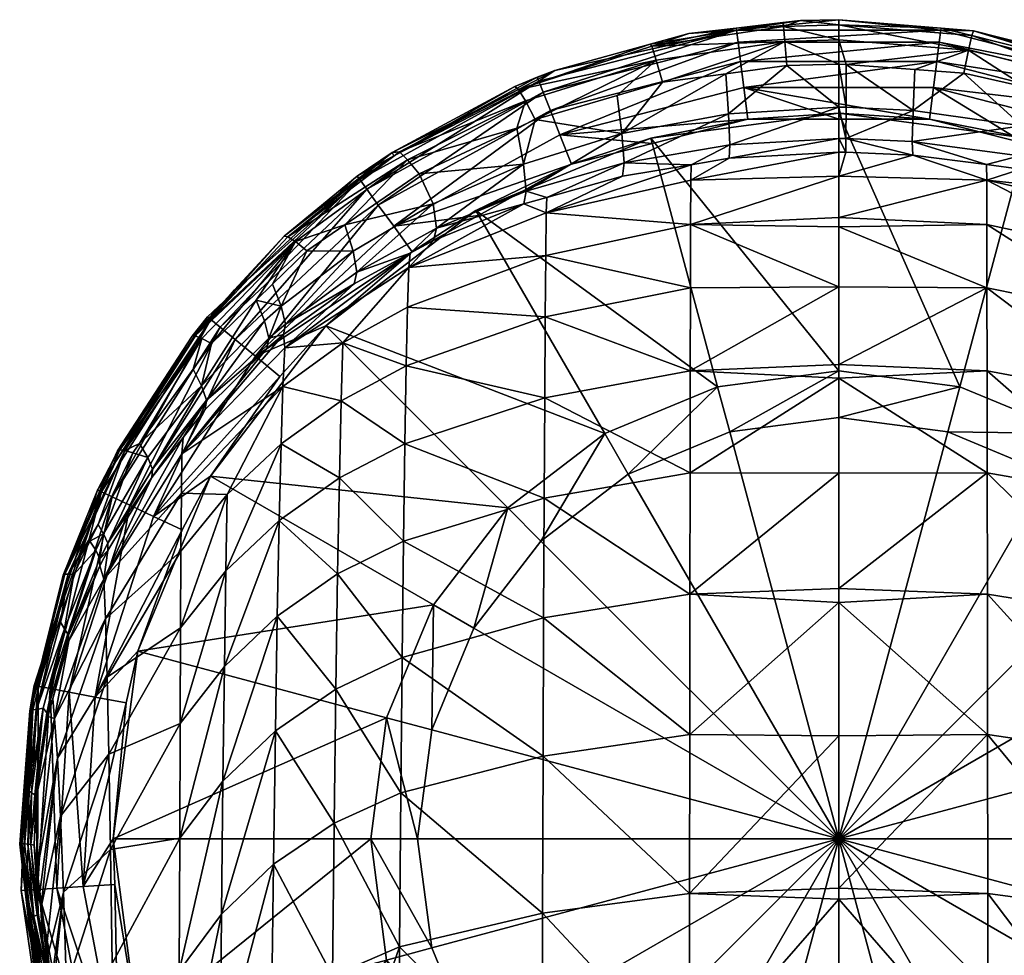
# Model space of a CAD drawing. Extents: x -0.038 to 0.038, y -0.126 to 0.018.
# Tile 24 of 25: x -0.017 to 0.004, y -0.002 to 0.018. Entities that reach past the tile are written whole.
import ezdxf

# ---------------------------------------------------------------- set-up
doc = ezdxf.new("R2010")
doc.units = 0
doc.layers.add('mesh', color=7, linetype='CONTINUOUS')

msp = doc.modelspace()

# ---------------------------------------------------------------- meshes
at = {"layer": 'mesh'}
mesh = msp.add_polyface(dxfattribs=at)
corners = [(0.000161, 0.016866, 0.016345), (0.000157, 0.015954, 0.017693), (0, 0.016878, 0.016346), (0.00159, 0.015889, 0.01769), (0.000155, 0.015286, 0.019328), (0.001582, 0.014935, 0.021054), (0.000156, 0.014994, 0.02107), (-0.001108, 0.016845, 0.016345), (-0.002353, 0.015812, 0.017685), (-0.00241, 0.01667, 0.016342), (-0.003155, 0.014729, 0.020997), (-0.002326, 0.015155, 0.019308), (-0.002342, 0.014865, 0.021034), (-0.004583, 0.014768, 0.019246), (-0.003162, 0.014396, 0.026402), (0, 0.014994, 0.02107), (-0.001943, 0.015704, 0.0104), (0, 0.015826, 0.0103), (0, 0.015704, 0.0104), (-0.004012, 0.015298, 0.0103), (-0.003982, 0.01518, 0.0104), (-0.002027, 0.016375, 0.010892), (-0.000818, 0.017807, 0.013813), (-0.001191, 0.017763, 0.013815), (-0.002182, 0.017601, 0.013032), (-0.002189, 0.017648, 0.013821), (-0.003205, 0.01753, 0.013826), (0.001943, 0.015704, 0.0104), (0, 0.017826, 0.013812), (0.002182, 0.017601, 0.013032), (-0.00215, 0.017345, 0.012237), (-0.002098, 0.01693, 0.011513), (0.00215, 0.017345, 0.012237), (0.002027, 0.016375, 0.010892), (0.002098, 0.01693, 0.011513), (-0.005955, 0.015367, 0.010892), (0.00219, 0.017644, 0.013821), (0, 0.017717, 0.014689), (0, 0.017395, 0.015566), (0.002776, 0.017178, 0.015569), (-0.001179, 0.017677, 0.014691), (-0.003994, 0.017257, 0.014712), (-0.00115, 0.017358, 0.015567), (-0.003763, 0.016488, 0.016339), (-0.003899, 0.016964, 0.015572), (0, 0.015955, 0.017693), (0, 0.015287, 0.019328), (0, 0.014485, 0.02641)]
mesh.append_faces([[corners[k] for k in face] for face in [(0, 1, 2, 2), (0, 3, 1, 1), (4, 5, 6, 6), (7, 8, 9, 9), (10, 11, 12, 12), (13, 8, 11, 11), (14, 12, 15, 15), (10, 12, 14, 14), (16, 17, 18, 18), (16, 19, 17, 17), (20, 19, 16, 16), (21, 16, 18, 18), (22, 23, 24, 24), (24, 25, 26, 26), (23, 25, 24, 24), (27, 21, 18, 18), (24, 28, 22, 22), (24, 29, 28, 28), (30, 29, 24, 24), (31, 32, 30, 30), (33, 34, 21, 21), (21, 35, 16, 16), (34, 31, 21, 21), (34, 32, 31, 31), (36, 37, 28, 28), (0, 2, 38, 38), (39, 0, 38, 38), (40, 23, 22, 22), (40, 25, 23, 23), (41, 25, 40, 40), (41, 26, 25, 25), (37, 22, 28, 28), (37, 40, 22, 22), (38, 40, 37, 37), (42, 2, 7, 7), (42, 38, 2, 2), (42, 9, 43, 43), (7, 9, 42, 42), (42, 40, 38, 38), (42, 41, 40, 40), (44, 41, 42, 42), (1, 45, 2, 2), (6, 15, 46, 46), (45, 4, 46, 46), (4, 6, 46, 46), (45, 1, 4, 4), (7, 45, 8, 8), (2, 45, 7, 7), (12, 46, 15, 15), (12, 11, 46, 46), (11, 45, 46, 46), (11, 8, 45, 45), (47, 15, 6, 6), (6, 5, 47, 47), (14, 15, 47, 47)]])
mesh = msp.add_polyface(dxfattribs=at)
corners = [(0.00163, 0.016759, 0.016344), (0.00159, 0.015889, 0.01769), (0.000161, 0.016866, 0.016345), (0.002677, 0.016682, 0.016343), (0.003911, 0.015556, 0.01767), (0.004001, 0.016383, 0.016337), (0.005377, 0.016072, 0.016331), (0.006147, 0.014951, 0.017629), (0.006276, 0.015721, 0.016322), (0.007548, 0.015224, 0.016309), (0.007394, 0.014481, 0.017594), (0.001571, 0.015227, 0.019319), (0.000155, 0.015286, 0.019328), (0.000157, 0.015954, 0.017693), (0.001943, 0.015704, 0.0104), (0.004012, 0.015298, 0.0103), (0.003982, 0.01518, 0.0104), (0, 0.015826, 0.0103), (0, 0.015704, 0.0104), (0.002027, 0.016375, 0.010892), (0.002182, 0.017601, 0.013032), (0.00219, 0.017644, 0.013821), (0, 0.017826, 0.013812), (0.00215, 0.017345, 0.012237), (0.00641, 0.016516, 0.013032), (-0.00215, 0.017345, 0.012237), (0.005955, 0.015367, 0.010892), (0.006161, 0.015887, 0.011513), (-0.002027, 0.016375, 0.010892), (0.002098, 0.01693, 0.011513), (0.006315, 0.016276, 0.012237), (0.010083, 0.014204, 0.012237), (0.010235, 0.014413, 0.013032), (0.006442, 0.016597, 0.013864), (0.002845, 0.017485, 0.0147), (0, 0.017717, 0.014689), (0.005561, 0.016506, 0.015576), (0.00815, 0.015424, 0.015585), (0.002776, 0.017178, 0.015569), (0.00569, 0.016771, 0.014737), (0.008315, 0.015626, 0.014794), (0, 0.017395, 0.015566), (0.006069, 0.01674, 0.013864), (0.008401, 0.015678, 0.013967), (0.00288, 0.017586, 0.013823), (0.005694, 0.016874, 0.013858)]
mesh.append_faces([[corners[k] for k in face] for face in [(0, 1, 2, 2), (3, 1, 0, 0), (3, 4, 1, 1), (5, 4, 3, 3), (6, 4, 5, 5), (6, 7, 4, 4), (8, 7, 6, 6), (9, 10, 8, 8), (11, 1, 4, 4), (12, 1, 11, 11), (12, 13, 1, 1), (14, 15, 16, 16), (14, 17, 15, 15), (18, 17, 14, 14), (19, 14, 16, 16), (20, 21, 22, 22), (23, 24, 20, 20), (25, 23, 20, 20), (26, 19, 16, 16), (26, 27, 19, 19), (19, 28, 14, 14), (27, 29, 19, 19), (27, 30, 29, 29), (31, 30, 27, 27), (30, 23, 29, 29), (30, 24, 23, 23), (32, 24, 30, 30), (32, 33, 24, 24), (21, 34, 35, 35), (8, 6, 36, 36), (37, 8, 36, 36), (37, 9, 8, 8), (5, 36, 6, 6), (5, 38, 36, 36), (3, 38, 5, 5), (37, 39, 40, 40), (36, 39, 37, 37), (36, 34, 39, 39), (38, 34, 36, 36), (38, 35, 34, 34), (41, 35, 38, 38), (38, 0, 2, 2), (3, 0, 38, 38), (42, 33, 43, 43), (20, 44, 21, 21), (44, 24, 45, 45), (24, 42, 45, 45), (33, 42, 24, 24), (20, 24, 44, 44), (39, 45, 42, 42), (39, 44, 45, 45), (34, 44, 39, 39), (21, 44, 34, 34), (42, 40, 39, 39), (43, 40, 42, 42)]])
mesh = msp.add_polyface(dxfattribs=at)
corners = [(-0.008662, 0.013893, 0.017544), (-0.008964, 0.014533, 0.016288), (-0.006737, 0.014741, 0.017613), (-0.004633, 0.015392, 0.017659), (-0.004736, 0.016204, 0.016333), (-0.003763, 0.016488, 0.016339), (-0.006482, 0.015694, 0.016322), (-0.00688, 0.015508, 0.016317), (-0.00241, 0.01667, 0.016342), (-0.002353, 0.015812, 0.017685), (-0.003155, 0.014729, 0.020997), (-0.004583, 0.014768, 0.019246), (-0.002326, 0.015155, 0.019308), (-0.004616, 0.014485, 0.020929), (-0.006236, 0.014028, 0.020798), (-0.006676, 0.014163, 0.019144), (-0.006442, 0.016597, 0.013864), (-0.006917, 0.016401, 0.013897), (-0.009503, 0.014915, 0.013864), (-0.005706, 0.014738, 0.0104), (-0.004012, 0.015298, 0.0103), (-0.003982, 0.01518, 0.0104), (-0.00775, 0.01375, 0.0103), (-0.00641, 0.016516, 0.013032), (-0.002182, 0.017601, 0.013032), (-0.003205, 0.01753, 0.013826), (-0.004029, 0.017304, 0.013837), (-0.005955, 0.015367, 0.010892), (-0.001943, 0.015704, 0.0104), (-0.006315, 0.016276, 0.012237), (-0.00215, 0.017345, 0.012237), (-0.006161, 0.015887, 0.011513), (-0.002098, 0.01693, 0.011513), (-0.002027, 0.016375, 0.010892), (-0.010235, 0.014413, 0.013032), (-0.010083, 0.014204, 0.012237), (-0.009837, 0.013866, 0.011513), (-0.009508, 0.013413, 0.010892), (-0.00684, 0.016332, 0.014759), (-0.003994, 0.017257, 0.014712), (-0.00115, 0.017358, 0.015567), (-0.003899, 0.016964, 0.015572), (-0.006693, 0.016092, 0.01558), (-0.009211, 0.014831, 0.015587), (-0.009383, 0.015003, 0.014824), (-0.006066, 0.016741, 0.013864), (-0.009541, 0.014987, 0.014034)]
mesh.append_faces([[corners[k] for k in face] for face in [(0, 1, 2, 2), (3, 4, 5, 5), (3, 6, 4, 4), (2, 6, 3, 3), (2, 7, 6, 6), (1, 7, 2, 2), (8, 3, 5, 5), (8, 9, 3, 3), (10, 11, 12, 12), (13, 11, 10, 10), (13, 14, 11, 11), (11, 3, 9, 9), (15, 3, 11, 11), (15, 2, 3, 3), (16, 17, 18, 18), (19, 20, 21, 21), (19, 22, 20, 20), (23, 16, 18, 18), (24, 25, 26, 26), (27, 21, 28, 28), (29, 24, 23, 23), (29, 30, 24, 24), (31, 30, 29, 29), (31, 32, 30, 30), (27, 32, 31, 31), (33, 32, 27, 27), (34, 23, 18, 18), (35, 23, 34, 34), (35, 29, 23, 23), (36, 29, 35, 35), (36, 31, 29, 29), (37, 27, 31, 31), (19, 21, 27, 27), (38, 26, 39, 39), (26, 25, 39, 39), (40, 5, 41, 41), (42, 7, 43, 43), (42, 6, 7, 7), (41, 6, 42, 42), (41, 4, 6, 6), (5, 4, 41, 41), (7, 1, 43, 43), (41, 38, 39, 39), (42, 38, 41, 41), (42, 44, 38, 38), (43, 44, 42, 42), (16, 45, 17, 17), (17, 46, 18, 18), (24, 26, 45, 45), (23, 45, 16, 16), (23, 24, 45, 45), (38, 45, 26, 26), (38, 17, 45, 45), (38, 46, 17, 17), (44, 46, 38, 38)]])
mesh = msp.add_polyface(dxfattribs=at)
corners = [(-0.008662, 0.013893, 0.017544), (-0.01055, 0.013447, 0.016248), (-0.008964, 0.014533, 0.016288), (-0.010377, 0.012884, 0.01745), (-0.008596, 0.013372, 0.018999), (-0.009153, 0.012842, 0.020437), (-0.010295, 0.01243, 0.018813), (-0.008661, 0.013111, 0.020522), (-0.006727, 0.01389, 0.020758), (-0.006676, 0.014163, 0.019144), (-0.006236, 0.014028, 0.020798), (-0.004583, 0.014768, 0.019246), (-0.006737, 0.014741, 0.017613), (-0.009182, 0.012535, 0.026289), (-0.006249, 0.013699, 0.02636), (-0.004616, 0.014485, 0.020929), (-0.003168, 0.012096, 0.044966), (-0.006271, 0.011475, 0.044884), (-0.00626, 0.012792, 0.035621), (-0.003162, 0.014396, 0.026402), (-0.003165, 0.013451, 0.035684), (-0.003155, 0.014729, 0.020997), (-0.009239, 0.010431, 0.044744), (-0.00921, 0.011687, 0.035514), (-0.010592, 0.010921, 0.03543), (-0.003171, 0.010328, 0.05422), (-0.006282, 0.009745, 0.054122), (-0.002588, 0.009985, 0.0103), (-0.00775, 0.01375, 0.0103), (-0.005, 0.008986, 0.0103), (-0.004012, 0.015298, 0.0103), (0, 0.010326, 0.0103), (0, 0.015826, 0.0103), (0.002588, 0.009985, 0.0103), (-0.007693, 0.013645, 0.0104), (-0.005706, 0.014738, 0.0104), (-0.009111, 0.012866, 0.0104), (-0.009508, 0.013413, 0.010892), (-0.006161, 0.015887, 0.011513), (-0.009837, 0.013866, 0.011513), (-0.005955, 0.015367, 0.010892), (0, 0.014485, 0.02641), (0.003163, 0.014395, 0.02641), (0, 0.0136, 0.035706), (0.003169, 0.012095, 0.044973), (0, 0.010459, 0.054242), (0, 0.012117, 0.04496), (0.003173, 0.010326, 0.054227), (0, 0.010171, 0.055855), (0, 0.013404, 0.037762), (-0.01096, 0.011286, 0.0103)]
mesh.append_faces([[corners[k] for k in face] for face in [(0, 1, 2, 2), (3, 1, 0, 0), (4, 5, 6, 6), (4, 7, 5, 5), (4, 8, 7, 7), (9, 8, 4, 4), (9, 10, 8, 8), (11, 10, 9, 9), (4, 12, 9, 9), (4, 0, 12, 12), (6, 0, 4, 4), (6, 3, 0, 0), (13, 5, 7, 7), (14, 10, 15, 15), (14, 8, 10, 10), (16, 17, 18, 18), (14, 19, 20, 20), (14, 21, 19, 19), (15, 21, 14, 14), (18, 20, 16, 16), (18, 14, 20, 20), (13, 14, 18, 18), (13, 8, 14, 14), (7, 8, 13, 13), (22, 23, 17, 17), (22, 24, 23, 23), (23, 18, 17, 17), (23, 13, 18, 18), (24, 13, 23, 23), (25, 17, 16, 16), (26, 17, 25, 25), (26, 22, 17, 17), (27, 28, 29, 29), (27, 30, 28, 28), (31, 30, 27, 27), (31, 32, 30, 30), (33, 32, 31, 31), (34, 28, 35, 35), (36, 28, 34, 34), (37, 34, 35, 35), (37, 38, 39, 39), (35, 40, 37, 37), (36, 34, 37, 37), (41, 42, 43, 43), (44, 45, 46, 46), (47, 48, 45, 45), (20, 49, 46, 46), (20, 43, 49, 49), (20, 41, 43, 43), (20, 19, 41, 41), (25, 46, 45, 45), (16, 20, 46, 46), (25, 16, 46, 46), (29, 28, 50, 50), (36, 50, 28, 28)]])
mesh = msp.add_polyface(dxfattribs=at)
corners = [(0.002588, 0.009985, 0.000921), (0.002588, 0.009985, 0.0103), (0, 0.010326, 0.000921), (0.005, 0.008986, 0.0103), (0.005, 0.008986, 0.000921), (0, 0.009326, -0.000079), (0.002329, 0.009019, -0.000079), (0.006276, 0.015721, 0.016322), (0.007394, 0.014481, 0.017594), (0.006147, 0.014951, 0.017629), (0.007913, 0.015081, 0.016305), (0.007548, 0.015224, 0.016309), (0.001571, 0.015227, 0.019319), (0.001582, 0.014935, 0.021054), (0.000155, 0.015286, 0.019328), (0.003157, 0.01473, 0.020997), (0.003868, 0.014919, 0.019271), (0.003895, 0.014633, 0.020971), (0.006134, 0.014082, 0.020814), (0.006088, 0.014358, 0.019178), (0.007389, 0.01365, 0.020687), (0.007332, 0.01392, 0.019101), (0.003911, 0.015556, 0.01767), (0.003163, 0.014395, 0.02641), (0.00625, 0.013698, 0.026368), (0.009184, 0.012533, 0.026297), (0.006261, 0.01279, 0.035628), (0.009213, 0.011685, 0.035521), (0.003166, 0.01345, 0.035692), (0.006284, 0.009743, 0.054128), (0.003173, 0.010326, 0.054227), (0.003169, 0.012095, 0.044973), (0.006296, 0.007601, 0.063312), (0.006273, 0.011473, 0.044891), (0.009271, 0.008761, 0.053959), (0.009242, 0.010429, 0.044751), (0, 0.013404, 0.037762), (0.003176, 0.008144, 0.063425), (0, 0.010171, 0.055855), (0.007071, 0.007397, 0.0103), (0.00775, 0.01375, 0.0103), (0.004012, 0.015298, 0.0103), (0, 0.015826, 0.0103), (0.005706, 0.014738, 0.0104), (0.007693, 0.013645, 0.0104), (0.003982, 0.01518, 0.0104), (0.005955, 0.015367, 0.010892), (0.009508, 0.013413, 0.010892), (0.009837, 0.013866, 0.011513), (0.006161, 0.015887, 0.011513), (0, 0.0136, 0.035706), (0, 0.014485, 0.02641), (0, 0.010459, 0.054242), (0, 0.012117, 0.04496)]
mesh.append_faces([[corners[k] for k in face] for face in [(0, 1, 2, 2), (0, 3, 1, 1), (4, 3, 0, 0), (0, 5, 6, 6), (2, 5, 0, 0), (7, 8, 9, 9), (10, 8, 11, 11), (12, 13, 14, 14), (12, 15, 13, 13), (16, 15, 12, 12), (16, 17, 15, 15), (16, 18, 17, 17), (19, 18, 16, 16), (19, 20, 18, 18), (21, 20, 19, 19), (19, 8, 21, 21), (19, 9, 8, 8), (16, 9, 19, 19), (16, 22, 9, 9), (12, 22, 16, 16), (23, 15, 17, 17), (23, 13, 15, 15), (18, 23, 17, 17), (18, 24, 23, 23), (20, 24, 18, 18), (20, 25, 24, 24), (26, 24, 27, 27), (26, 23, 24, 24), (28, 23, 26, 26), (29, 30, 31, 31), (29, 32, 30, 30), (29, 33, 34, 34), (31, 33, 29, 29), (33, 26, 35, 35), (33, 28, 26, 26), (31, 28, 33, 33), (31, 36, 28, 28), (30, 37, 38, 38), (39, 40, 3, 3), (1, 41, 42, 42), (3, 41, 1, 1), (3, 40, 41, 41), (43, 40, 44, 44), (43, 41, 40, 40), (45, 41, 43, 43), (46, 43, 44, 44), (46, 45, 43, 43), (47, 46, 44, 44), (48, 49, 46, 46), (36, 50, 28, 28), (51, 13, 23, 23), (28, 50, 23, 23), (31, 30, 52, 52), (53, 36, 31, 31)]])
mesh = msp.add_polyface(dxfattribs=at)
corners = [(-0.011916, 0.011709, 0.017332), (-0.012272, 0.011392, 0.017299), (-0.012449, 0.011832, 0.016187), (-0.013612, 0.010002, 0.017153), (-0.013398, 0.010906, 0.016151), (-0.010377, 0.012884, 0.01745), (-0.011363, 0.012891, 0.016228), (-0.01055, 0.013447, 0.016248), (-0.012095, 0.012177, 0.0162), (-0.012175, 0.011023, 0.018532), (-0.011866, 0.011099, 0.019893), (-0.012216, 0.010804, 0.019803), (-0.011821, 0.011323, 0.018592), (-0.010353, 0.012187, 0.020229), (-0.010295, 0.01243, 0.018813), (-0.009153, 0.012842, 0.020437), (-0.011836, 0.010815, 0.026166), (-0.009182, 0.012535, 0.026289), (-0.010592, 0.010921, 0.03543), (-0.010286, 0.014484, 0.013864), (-0.01185, 0.013203, 0.014192), (-0.012897, 0.012032, 0.013864), (-0.013817, 0.011066, 0.014355), (-0.013484, 0.011481, 0.013864), (-0.01291, 0.012052, 0.01428), (-0.010235, 0.014413, 0.013032), (-0.009503, 0.014915, 0.013864), (-0.013417, 0.011425, 0.013032), (-0.013218, 0.011261, 0.012237), (-0.010083, 0.014204, 0.012237), (-0.012895, 0.010994, 0.011513), (-0.009837, 0.013866, 0.011513), (-0.012464, 0.010637, 0.010892), (-0.009508, 0.013413, 0.010892), (-0.009111, 0.012866, 0.0104), (-0.009211, 0.014831, 0.015587), (-0.011605, 0.013086, 0.015586), (-0.008964, 0.014533, 0.016288), (-0.013751, 0.011072, 0.014974), (-0.01177, 0.013191, 0.0149), (-0.013611, 0.011018, 0.015577), (-0.013791, 0.010363, 0.01613), (-0.009383, 0.015003, 0.014824), (-0.009541, 0.014987, 0.014034), (-0.01096, 0.011286, 0.0103)]
mesh.append_faces([[corners[k] for k in face] for face in [(0, 1, 2, 2), (3, 2, 1, 1), (3, 4, 2, 2), (5, 6, 7, 7), (0, 6, 5, 5), (0, 8, 6, 6), (2, 8, 0, 0), (9, 10, 11, 11), (12, 10, 9, 9), (12, 13, 10, 10), (14, 13, 12, 12), (14, 15, 13, 13), (12, 5, 14, 14), (12, 0, 5, 5), (9, 0, 12, 12), (9, 1, 0, 0), (16, 15, 17, 17), (16, 13, 15, 15), (16, 10, 13, 13), (18, 16, 17, 17), (19, 20, 21, 21), (21, 22, 23, 23), (21, 24, 22, 22), (20, 24, 21, 21), (25, 19, 21, 21), (25, 26, 19, 19), (27, 21, 23, 23), (27, 25, 21, 21), (28, 25, 27, 27), (28, 29, 25, 25), (30, 29, 28, 28), (30, 31, 29, 29), (32, 31, 30, 30), (32, 33, 31, 31), (34, 33, 32, 32), (35, 7, 36, 36), (35, 37, 7, 7), (38, 20, 39, 39), (38, 24, 20, 20), (36, 4, 40, 40), (36, 2, 4, 4), (36, 8, 2, 2), (36, 6, 8, 8), (7, 6, 36, 36), (4, 41, 40, 40), (38, 22, 24, 24), (35, 39, 42, 42), (36, 39, 35, 35), (36, 38, 39, 39), (40, 38, 36, 36), (19, 43, 20, 20), (26, 43, 19, 19), (32, 44, 34, 34), (39, 43, 42, 42), (39, 20, 43, 43)]])
mesh = msp.add_polyface(dxfattribs=at)
corners = [(-0.014941, 0.00877, 0.016067), (-0.014761, 0.008476, 0.016991), (-0.015084, 0.008573, 0.016059), (-0.013612, 0.010002, 0.017153), (-0.013791, 0.010363, 0.01613), (-0.013398, 0.010906, 0.016151), (-0.014678, 0.008046, 0.019011), (-0.01351, 0.009697, 0.018272), (-0.014007, 0.008899, 0.01925), (-0.014664, 0.008225, 0.017991), (-0.013535, 0.0095, 0.019418), (-0.012216, 0.010804, 0.019803), (-0.012175, 0.011023, 0.018532), (-0.012272, 0.011392, 0.017299), (-0.014035, 0.008549, 0.025989), (-0.011866, 0.011099, 0.019893), (-0.011836, 0.010815, 0.026166), (-0.013063, 0.007686, 0.044301), (-0.014044, 0.007712, 0.035039), (-0.011875, 0.009993, 0.035321), (-0.01063, 0.009687, 0.044632), (-0.010592, 0.010921, 0.03543), (-0.009239, 0.010431, 0.044744), (-0.011915, 0.008766, 0.044483), (-0.010668, 0.008042, 0.053814), (-0.009267, 0.008764, 0.053953), (-0.011956, 0.00713, 0.053625), (-0.015451, 0.008381, 0.013864), (-0.015499, 0.008415, 0.014533), (-0.015834, 0.007777, 0.013864), (-0.01541, 0.008619, 0.014521), (-0.013484, 0.011481, 0.013864), (-0.013817, 0.011066, 0.014355), (-0.013417, 0.011425, 0.013032), (-0.015755, 0.00774, 0.013032), (-0.015522, 0.00763, 0.012237), (-0.013218, 0.011261, 0.012237), (-0.015143, 0.007452, 0.011513), (-0.012895, 0.010994, 0.011513), (-0.014637, 0.007214, 0.010892), (-0.012464, 0.010637, 0.010892), (-0.011943, 0.010206, 0.0104), (-0.013611, 0.011018, 0.015577), (-0.015252, 0.008621, 0.015561), (-0.013751, 0.011072, 0.014974), (-0.015361, 0.008637, 0.015046), (-0.016537, 0.005978, 0.015114), (-0.007071, 0.007397, 0.0103), (-0.01096, 0.011286, 0.0103), (-0.013423, 0.008076, 0.0103)]
mesh.append_faces([[corners[k] for k in face] for face in [(0, 1, 2, 2), (0, 3, 1, 1), (4, 3, 0, 0), (4, 5, 3, 3), (6, 7, 8, 8), (6, 9, 7, 7), (7, 10, 8, 8), (7, 11, 10, 10), (12, 11, 7, 7), (7, 13, 12, 12), (7, 3, 13, 13), (9, 3, 7, 7), (9, 1, 3, 3), (14, 8, 10, 10), (14, 15, 16, 16), (14, 11, 15, 15), (10, 11, 14, 14), (17, 18, 19, 19), (20, 21, 22, 22), (20, 19, 21, 21), (23, 19, 20, 20), (23, 17, 19, 19), (19, 16, 21, 21), (19, 14, 16, 16), (18, 14, 19, 19), (24, 20, 25, 25), (24, 23, 20, 20), (26, 23, 24, 24), (27, 28, 29, 29), (27, 30, 28, 28), (31, 30, 27, 27), (31, 32, 30, 30), (33, 31, 27, 27), (34, 33, 27, 27), (35, 33, 34, 34), (35, 36, 33, 33), (37, 36, 35, 35), (37, 38, 36, 36), (39, 38, 37, 37), (39, 40, 38, 38), (41, 40, 39, 39), (42, 0, 43, 43), (42, 4, 0, 0), (44, 30, 32, 32), (45, 30, 44, 44), (45, 28, 30, 30), (0, 2, 43, 43), (42, 45, 44, 44), (43, 45, 42, 42), (43, 46, 45, 45), (47, 48, 49, 49), (41, 49, 48, 48), (39, 49, 41, 41), (41, 48, 40, 40)]])
mesh = msp.add_polyface(dxfattribs=at)
corners = [(-0.009659, 0.002914, 0.000921), (-0.00866, 0.005326, 0.0103), (-0.009659, 0.002914, 0.0103), (-0.00866, 0.005326, 0.000921), (-0.007071, 0.007397, 0.0103), (-0.007071, 0.007397, 0.000921), (-0.005, 0.008986, 0.0103), (-0.005, 0.008986, 0.000921), (-0.002588, 0.009985, 0.0103), (-0.002588, 0.009985, 0.000921), (0, 0.010326, 0.0103), (0, 0.010326, 0.000921), (0.002588, 0.009985, 0.0103), (0, 0.000326, -0.000079), (-0.002329, 0.009019, -0.000079), (-0.0045, 0.00812, -0.000079), (0, 0.009326, -0.000079), (0.002329, 0.009019, -0.000079), (-0.007794, 0.004826, -0.000079), (-0.008693, 0.002656, -0.000079), (-0.006364, 0.00669, -0.000079), (-0.009267, 0.008764, 0.053953), (-0.006293, 0.007603, 0.063307), (-0.009296, 0.006685, 0.063113), (-0.006282, 0.009745, 0.054122), (-0.003174, 0.008146, 0.063419), (-0.003171, 0.010328, 0.05422), (0, 0.010171, 0.055855), (-0.006304, 0.005052, 0.072411), (-0.006316, 0.002095, 0.081408), (-0.009325, 0.004198, 0.072197), (-0.003181, 0.002557, 0.081541), (-0.003178, 0.005554, 0.072535), (0, 0.005375, 0.073687), (-0.009239, 0.010431, 0.044744), (-0.01063, 0.009687, 0.044632), (0.003176, 0.008144, 0.063425), (0, 0.00814, 0.063406), (0.003183, 0.002555, 0.081545), (0, 0.002525, 0.081517), (0.003179, 0.005552, 0.07254), (0, 0.005677, 0.072564), (0, 0.010459, 0.054242), (-0.013423, 0.008076, 0.0103), (-0.01096, 0.011286, 0.0103)]
mesh.append_faces([[corners[k] for k in face] for face in [(0, 1, 2, 2), (3, 1, 0, 0), (3, 4, 1, 1), (5, 4, 3, 3), (5, 6, 4, 4), (7, 6, 5, 5), (7, 8, 6, 6), (9, 8, 7, 7), (9, 10, 8, 8), (11, 10, 9, 9), (11, 12, 10, 10), (13, 14, 15, 15), (13, 16, 14, 14), (17, 16, 13, 13), (13, 18, 19, 19), (13, 20, 18, 18), (15, 20, 13, 13), (11, 14, 16, 16), (9, 14, 11, 11), (9, 15, 14, 14), (7, 15, 9, 9), (7, 20, 15, 15), (5, 20, 7, 7), (5, 18, 20, 20), (3, 18, 5, 5), (3, 19, 18, 18), (0, 19, 3, 3), (21, 22, 23, 23), (24, 22, 21, 21), (24, 25, 22, 22), (26, 25, 24, 24), (26, 27, 25, 25), (28, 29, 30, 30), (28, 31, 29, 29), (32, 31, 28, 28), (32, 33, 31, 31), (21, 34, 24, 24), (21, 35, 34, 34), (32, 22, 25, 25), (28, 22, 32, 32), (28, 23, 22, 22), (30, 23, 28, 28), (27, 36, 37, 37), (33, 38, 39, 39), (40, 33, 41, 41), (36, 41, 37, 37), (25, 27, 37, 37), (33, 39, 31, 31), (32, 37, 41, 41), (42, 27, 26, 26), (41, 33, 32, 32), (32, 25, 37, 37), (4, 43, 1, 1), (6, 44, 4, 4)]])
mesh = msp.add_polyface(dxfattribs=at)
corners = [(0.005, 0.008986, 0.000921), (0.007071, 0.007397, 0.0103), (0.005, 0.008986, 0.0103), (0.007071, 0.007397, 0.000921), (0.00866, 0.005326, 0.0103), (0.00866, 0.005326, 0.000921), (0.009659, 0.002914, 0.0103), (0.009659, 0.002914, 0.000921), (0.01, 0.000326, 0.0103), (0.01, 0.000326, 0.000921), (0, 0.000326, -0.000079), (0.008693, 0.002656, -0.000079), (0.007794, 0.004826, -0.000079), (0.009, 0.000326, -0.000079), (0.0045, 0.00812, -0.000079), (0.002329, 0.009019, -0.000079), (0.006364, 0.00669, -0.000079), (0.002588, 0.009985, 0.000921), (0.003179, 0.005552, 0.07254), (0.003183, 0.002555, 0.081545), (0, 0.005375, 0.073687), (0.006319, 0.002093, 0.081412), (0.006331, -0.001261, 0.090274), (0.006308, 0.00505, 0.072416), (0.003176, 0.008144, 0.063425), (0.009358, 0.001304, 0.081181), (0.009387, -0.001984, 0.090031), (0.010671, 0.008039, 0.05382), (0.010632, 0.009684, 0.044639), (0.011917, 0.008764, 0.044489), (0.009271, 0.008761, 0.053959), (0.0093, 0.006683, 0.063119), (0.006296, 0.007601, 0.063312), (0.006284, 0.009743, 0.054128), (0.009329, 0.004195, 0.072202), (0.010709, 0.005984, 0.062953), (0.010748, 0.003522, 0.072011), (0.011998, 0.005084, 0.062724), (0.011957, 0.007128, 0.05363), (0.003186, -0.00084, 0.090413), (0.003173, 0.010326, 0.054227), (0.010786, 0.000656, 0.080968), (0.012039, 0.002634, 0.071744), (0, 0.005677, 0.072564), (0.01096, 0.011286, 0.0103), (0.013423, 0.008076, 0.0103), (0.014972, 0.004338, 0.0103)]
mesh.append_faces([[corners[k] for k in face] for face in [(0, 1, 2, 2), (3, 1, 0, 0), (3, 4, 1, 1), (5, 4, 3, 3), (5, 6, 4, 4), (7, 6, 5, 5), (7, 8, 6, 6), (9, 8, 7, 7), (10, 11, 12, 12), (10, 13, 11, 11), (10, 14, 15, 15), (10, 16, 14, 14), (12, 16, 10, 10), (9, 11, 13, 13), (7, 11, 9, 9), (7, 12, 11, 11), (5, 12, 7, 7), (5, 16, 12, 12), (3, 16, 5, 5), (3, 14, 16, 16), (0, 14, 3, 3), (0, 15, 14, 14), (17, 15, 0, 0), (18, 19, 20, 20), (21, 19, 18, 18), (21, 22, 19, 19), (23, 18, 24, 24), (23, 21, 18, 18), (25, 21, 23, 23), (25, 26, 21, 21), (27, 28, 29, 29), (30, 28, 27, 27), (31, 32, 33, 33), (31, 34, 32, 32), (35, 34, 31, 31), (35, 36, 34, 34), (37, 36, 35, 35), (35, 27, 38, 38), (31, 27, 35, 35), (31, 30, 27, 27), (33, 30, 31, 31), (22, 39, 19, 19), (32, 24, 40, 40), (32, 23, 24, 24), (34, 23, 32, 32), (34, 25, 23, 23), (36, 25, 34, 34), (36, 41, 25, 25), (42, 41, 36, 36), (24, 18, 43, 43), (4, 44, 1, 1), (4, 45, 44, 44), (6, 45, 4, 4), (8, 46, 6, 6)]])
mesh = msp.add_polyface(dxfattribs=at)
corners = [(-0.015084, 0.008573, 0.016059), (-0.015708, 0.00684, 0.01682), (-0.015825, 0.007043, 0.015998), (-0.014761, 0.008476, 0.016991), (-0.015786, 0.006306, 0.017642), (-0.015617, 0.00649, 0.018595), (-0.015784, 0.006159, 0.018511), (-0.015617, 0.006643, 0.0177), (-0.014678, 0.008046, 0.019011), (-0.014664, 0.008225, 0.017991), (-0.015876, 0.006493, 0.016785), (-0.015665, 0.005024, 0.03471), (-0.014044, 0.007712, 0.035039), (-0.014054, 0.006475, 0.044095), (-0.015699, 0.005872, 0.025782), (-0.014007, 0.008899, 0.01925), (-0.014035, 0.008549, 0.025989), (-0.01563, 0.00378, 0.043642), (-0.013063, 0.007686, 0.044301), (-0.014063, 0.004834, 0.053129), (-0.015595, 0.002138, 0.05255), (-0.013094, 0.00605, 0.053393), (-0.011915, 0.008766, 0.044483), (-0.014072, 0.002789, 0.062114), (-0.013125, 0.004008, 0.062437), (-0.011996, 0.005087, 0.062719), (-0.013156, 0.001563, 0.071406), (-0.011956, 0.00713, 0.053625), (-0.010706, 0.005987, 0.062948), (-0.010668, 0.008042, 0.053814), (-0.009296, 0.006685, 0.063113), (-0.009267, 0.008764, 0.053953), (-0.009325, 0.004198, 0.072197), (-0.009353, 0.001307, 0.081177), (-0.010744, 0.003525, 0.072007), (-0.014081, 0.000344, 0.071024), (-0.012037, 0.002638, 0.07174), (-0.015755, 0.00774, 0.013032), (-0.015451, 0.008381, 0.013864), (-0.015834, 0.007777, 0.013864), (-0.01644, 0.003462, 0.011513), (-0.015143, 0.007452, 0.011513), (-0.015522, 0.00763, 0.012237), (-0.01589, 0.003357, 0.010892), (-0.014637, 0.007214, 0.010892), (-0.014025, 0.006926, 0.0104), (-0.016537, 0.005978, 0.015114), (-0.015499, 0.008415, 0.014533), (-0.015361, 0.008637, 0.015046), (-0.015252, 0.008621, 0.015561), (-0.00866, 0.005326, 0.0103), (-0.014972, 0.004338, 0.0103), (-0.009659, 0.002914, 0.0103), (-0.013423, 0.008076, 0.0103), (-0.015225, 0.003231, 0.0104), (-0.0155, 0.000326, 0.0103)]
mesh.append_faces([[corners[k] for k in face] for face in [(0, 1, 2, 2), (0, 3, 1, 1), (4, 5, 6, 6), (7, 5, 4, 4), (7, 8, 5, 5), (7, 9, 8, 8), (7, 3, 9, 9), (7, 1, 3, 3), (4, 1, 7, 7), (4, 10, 1, 1), (11, 12, 13, 13), (14, 6, 5, 5), (14, 15, 16, 16), (14, 8, 15, 15), (5, 8, 14, 14), (17, 11, 13, 13), (18, 13, 12, 12), (19, 13, 18, 18), (19, 17, 13, 13), (20, 17, 19, 19), (21, 18, 22, 22), (21, 19, 18, 18), (23, 19, 21, 21), (23, 20, 19, 19), (12, 14, 16, 16), (11, 14, 12, 12), (24, 25, 26, 26), (27, 25, 24, 24), (27, 28, 25, 25), (29, 28, 27, 27), (29, 30, 28, 28), (31, 30, 29, 29), (32, 33, 34, 34), (27, 21, 22, 22), (24, 21, 27, 27), (24, 23, 21, 21), (35, 23, 24, 24), (32, 28, 30, 30), (34, 28, 32, 32), (34, 25, 28, 28), (36, 25, 34, 34), (36, 26, 25, 25), (37, 38, 39, 39), (40, 41, 42, 42), (43, 44, 41, 41), (45, 44, 43, 43), (46, 47, 48, 48), (49, 0, 2, 2), (50, 51, 52, 52), (50, 53, 51, 51), (45, 51, 53, 53), (54, 55, 51, 51), (43, 51, 45, 45), (45, 53, 44, 44), (54, 51, 43, 43)]])
mesh = msp.add_polyface(dxfattribs=at)
corners = [(-0.017144, 0.00309, 0.015853), (-0.016543, 0.004815, 0.016624), (-0.016995, 0.003117, 0.016485), (-0.016627, 0.004953, 0.015919), (-0.016343, 0.005974, 0.015955), (-0.015876, 0.006493, 0.016785), (-0.015998, 0.006687, 0.015983), (-0.015708, 0.00684, 0.01682), (-0.015825, 0.007043, 0.015998), (-0.016919, 0.003022, 0.017146), (-0.016793, 0.003317, 0.017887), (-0.016898, 0.002938, 0.017811), (-0.01646, 0.004675, 0.017375), (-0.016447, 0.004557, 0.018133), (-0.015784, 0.006159, 0.018511), (-0.015786, 0.006306, 0.017642), (-0.017175, 0.001268, 0.016984), (-0.017149, 0.001228, 0.017585), (-0.016755, 0.002897, 0.025556), (-0.015699, 0.005872, 0.025782), (-0.01563, 0.00378, 0.043642), (-0.016691, 0.002051, 0.034352), (-0.015665, 0.005024, 0.03471), (-0.016627, 0.000814, 0.043151), (-0.015595, 0.002138, 0.05255), (-0.015834, 0.007777, 0.013864), (-0.016569, 0.005958, 0.014683), (-0.016997, 0.004201, 0.013864), (-0.015499, 0.008415, 0.014533), (-0.017285, 0.003059, 0.014826), (-0.01719, 0.003605, 0.013864), (-0.017002, 0.004207, 0.014769), (-0.015755, 0.00774, 0.013032), (-0.017104, 0.003589, 0.013032), (-0.01685, 0.003541, 0.012237), (-0.015522, 0.00763, 0.012237), (-0.01644, 0.003462, 0.011513), (-0.01589, 0.003357, 0.010892), (-0.015143, 0.007452, 0.011513), (-0.01712, -0.000751, 0.012237), (-0.016462, 0.005984, 0.015539), (-0.015252, 0.008621, 0.015561), (-0.016537, 0.005978, 0.015114), (-0.017268, 0.003074, 0.015171), (-0.017221, 0.003085, 0.015515), (-0.017297, 0.001352, 0.01582)]
mesh.append_faces([[corners[k] for k in face] for face in [(0, 1, 2, 2), (3, 1, 0, 0), (4, 1, 3, 3), (4, 5, 1, 1), (6, 5, 4, 4), (6, 7, 5, 5), (8, 7, 6, 6), (9, 10, 11, 11), (12, 10, 9, 9), (12, 13, 10, 10), (12, 14, 13, 13), (15, 14, 12, 12), (12, 5, 15, 15), (12, 1, 5, 5), (9, 1, 12, 12), (9, 2, 1, 1), (16, 2, 9, 9), (17, 11, 18, 18), (19, 13, 14, 14), (18, 13, 19, 19), (18, 10, 13, 13), (11, 10, 18, 18), (20, 21, 22, 22), (23, 21, 20, 20), (24, 23, 20, 20), (22, 18, 19, 19), (21, 18, 22, 22), (25, 26, 27, 27), (25, 28, 26, 26), (27, 29, 30, 30), (27, 31, 29, 29), (26, 31, 27, 27), (32, 25, 27, 27), (33, 27, 30, 30), (33, 32, 27, 27), (34, 32, 33, 33), (34, 35, 32, 32), (36, 35, 34, 34), (37, 38, 36, 36), (39, 34, 33, 33), (40, 4, 3, 3), (40, 6, 4, 4), (40, 8, 6, 6), (41, 8, 40, 40), (42, 26, 28, 28), (42, 31, 26, 26), (43, 31, 42, 42), (43, 29, 31, 31), (40, 42, 41, 41), (40, 43, 42, 42), (44, 43, 40, 40), (0, 40, 3, 3), (0, 44, 40, 40), (45, 44, 0, 0)]])
mesh = msp.add_polyface(dxfattribs=at)
corners = [(-0.009659, -0.002262, 0.000921), (-0.009659, -0.002262, 0.0103), (-0.00866, -0.004674, 0.000921), (-0.01, 0.000326, 0.0103), (-0.01, 0.000326, 0.000921), (-0.009659, 0.002914, 0.0103), (-0.009659, 0.002914, 0.000921), (-0.009, 0.000326, -0.000079), (-0.008693, 0.002656, -0.000079), (-0.008693, -0.002003, -0.000079), (-0.013733, -0.009774, 0.016087), (-0.014488, -0.008935, 0.016055), (-0.01361, -0.009466, 0.017186), (-0.013536, -0.009186, 0.018353), (-0.013927, -0.008569, 0.019401), (-0.013599, -0.009023, 0.019542), (-0.011391, -0.011208, 0.018791), (-0.013928, -0.008899, 0.024707), (-0.010895, -0.010274, 0.106959), (-0.00941, -0.005657, 0.098721), (-0.009439, -0.00971, 0.107232), (-0.010857, -0.006249, 0.098466), (-0.009382, -0.001981, 0.090027), (-0.010819, -0.002601, 0.089792), (-0.012198, -0.011093, 0.106543), (-0.012157, -0.007088, 0.098086), (-0.012117, -0.003458, 0.089449), (-0.014081, 0.000344, 0.071024), (-0.013156, 0.001563, 0.071406), (-0.01409, -0.002498, 0.079833), (-0.013125, 0.004008, 0.062437), (-0.014099, -0.005729, 0.088513), (-0.013248, -0.008138, 0.0976), (-0.014109, -0.00934, 0.09704), (-0.013217, -0.004518, 0.089014), (-0.013187, -0.001282, 0.080274), (-0.012077, -0.000213, 0.080658), (-0.012037, 0.002638, 0.07174), (-0.010782, 0.00066, 0.080964), (-0.010744, 0.003525, 0.072007), (-0.009353, 0.001307, 0.081177), (-0.011743, -0.012179, 0.012237), (-0.014484, -0.008866, 0.012237), (-0.014702, -0.009004, 0.013032), (-0.011457, -0.011874, 0.011513), (-0.014131, -0.008641, 0.011513), (-0.011074, -0.011466, 0.010892), (-0.013658, -0.008342, 0.010892), (-0.013087, -0.007979, 0.0104), (-0.00866, -0.004674, 0.0103), (-0.013423, -0.007424, 0.0103), (-0.01096, -0.010634, 0.0103), (-0.014972, -0.003686, 0.0103), (-0.0155, 0.000326, 0.0103), (-0.014972, 0.004338, 0.0103)]
mesh.append_faces([[corners[k] for k in face] for face in [(0, 1, 2, 2), (0, 3, 1, 1), (4, 3, 0, 0), (4, 5, 3, 3), (6, 5, 4, 4), (6, 7, 8, 8), (4, 7, 6, 6), (4, 9, 7, 7), (0, 9, 4, 4), (10, 11, 12, 12), (13, 14, 15, 15), (16, 12, 13, 13), (15, 14, 17, 17), (18, 19, 20, 20), (21, 19, 18, 18), (21, 22, 19, 19), (23, 22, 21, 21), (24, 21, 18, 18), (25, 21, 24, 24), (25, 23, 21, 21), (26, 23, 25, 25), (27, 28, 29, 29), (30, 28, 27, 27), (31, 32, 33, 33), (31, 34, 32, 32), (35, 34, 31, 31), (35, 36, 34, 34), (37, 36, 35, 35), (37, 38, 36, 36), (39, 38, 37, 37), (39, 40, 38, 38), (35, 28, 37, 37), (35, 29, 28, 28), (31, 29, 35, 35), (32, 25, 24, 24), (34, 25, 32, 32), (34, 26, 25, 25), (36, 26, 34, 34), (36, 23, 26, 26), (38, 23, 36, 36), (38, 22, 23, 23), (40, 22, 38, 38), (41, 42, 43, 43), (44, 45, 42, 42), (46, 47, 45, 45), (48, 47, 46, 46), (49, 50, 51, 51), (1, 50, 49, 49), (1, 52, 50, 50), (3, 52, 1, 1), (3, 53, 52, 52), (5, 53, 3, 3), (5, 54, 53, 53), (48, 51, 50, 50), (48, 50, 47, 47)]])
mesh = msp.add_polyface(dxfattribs=at)
corners = [(0, -0.009674, 0.000921), (-0.002588, -0.009333, 0.0103), (0, -0.009674, 0.0103), (-0.002588, -0.009333, 0.000921), (-0.005, -0.008334, 0.0103), (-0.005, -0.008334, 0.000921), (-0.007071, -0.006745, 0.0103), (-0.007071, -0.006745, 0.000921), (-0.00866, -0.004674, 0.0103), (-0.00866, -0.004674, 0.000921), (-0.009659, -0.002262, 0.0103), (-0.002329, -0.008367, -0.000079), (0, -0.008674, -0.000079), (0, 0.000326, -0.000079), (-0.008693, -0.002003, -0.000079), (-0.007794, -0.004174, -0.000079), (-0.009, 0.000326, -0.000079), (-0.008693, 0.002656, -0.000079), (-0.0045, -0.007468, -0.000079), (-0.006364, -0.006038, -0.000079), (-0.009659, -0.002262, 0.000921), (0.002329, -0.008367, -0.000079), (-0.003187, -0.00462, 0.099115), (-0.003184, -0.000838, 0.090409), (0, -0.000964, 0.091102), (-0.006338, -0.005, 0.098972), (-0.00319, -0.008778, 0.107633), (-0.006349, -0.009118, 0.107488), (-0.006327, -0.001259, 0.09027), (0, -0.008801, 0.107945), (-0.009382, -0.001981, 0.090027), (-0.00941, -0.005657, 0.098721), (-0.009439, -0.00971, 0.107232), (-0.009325, 0.004198, 0.072197), (-0.006316, 0.002095, 0.081408), (-0.009353, 0.001307, 0.081177), (-0.003181, 0.002557, 0.081541), (0.003189, -0.004622, 0.099118), (0, -0.004675, 0.099078), (0.003186, -0.00084, 0.090413), (0, -0.000725, 0.090446), (0, -0.008677, 0.107678), (0.003183, 0.002555, 0.081545), (0, 0.002525, 0.081517), (-0.00775, -0.013097, 0.0103), (-0.01096, -0.010634, 0.0103)]
mesh.append_faces([[corners[k] for k in face] for face in [(0, 1, 2, 2), (3, 1, 0, 0), (3, 4, 1, 1), (5, 4, 3, 3), (5, 6, 4, 4), (7, 6, 5, 5), (7, 8, 6, 6), (9, 8, 7, 7), (9, 10, 8, 8), (11, 12, 13, 13), (13, 14, 15, 15), (13, 16, 14, 14), (17, 16, 13, 13), (13, 18, 11, 11), (13, 19, 18, 18), (15, 19, 13, 13), (20, 15, 14, 14), (9, 15, 20, 20), (9, 19, 15, 15), (7, 19, 9, 9), (7, 18, 19, 19), (5, 18, 7, 7), (5, 11, 18, 18), (3, 11, 5, 5), (3, 12, 11, 11), (0, 12, 3, 3), (0, 21, 12, 12), (22, 23, 24, 24), (25, 26, 27, 27), (25, 22, 26, 26), (28, 22, 25, 25), (28, 23, 22, 22), (26, 29, 27, 27), (25, 30, 28, 28), (25, 31, 30, 30), (27, 31, 25, 25), (27, 32, 31, 31), (33, 34, 35, 35), (35, 28, 30, 30), (34, 28, 35, 35), (34, 23, 28, 28), (36, 23, 34, 34), (24, 37, 38, 38), (39, 24, 40, 40), (37, 41, 38, 38), (42, 40, 43, 43), (22, 24, 38, 38), (38, 26, 22, 22), (41, 26, 38, 38), (26, 41, 29, 29), (23, 40, 24, 24), (43, 40, 23, 23), (36, 43, 23, 23), (6, 44, 4, 4), (8, 45, 6, 6)]])
mesh = msp.add_polyface(dxfattribs=at)
corners = [(-0.017297, 0.001352, 0.01582), (-0.016995, 0.003117, 0.016485), (-0.017247, 0.001312, 0.016386), (-0.017144, 0.00309, 0.015853), (-0.017175, 0.001268, 0.016984), (-0.016898, 0.002938, 0.017811), (-0.017149, 0.001228, 0.017585), (-0.016919, 0.003022, 0.017146), (-0.016563, -0.000813, 0.051927), (-0.016627, 0.000814, 0.043151), (-0.015595, 0.002138, 0.05255), (-0.01556, 0.000099, 0.06141), (-0.014072, 0.002789, 0.062114), (-0.016498, -0.002833, 0.060654), (-0.014081, 0.000344, 0.071024), (-0.015525, -0.002336, 0.070194), (-0.017432, -0.000237, 0.013864), (-0.017448, -0.000228, 0.014887), (-0.017465, -0.000773, 0.013864), (-0.0175, 0.000216, 0.014895), (-0.01719, 0.003605, 0.013864), (-0.017285, 0.003059, 0.014826), (-0.017104, 0.003589, 0.013032), (-0.017378, -0.000767, 0.013032), (-0.01712, -0.000751, 0.012237), (-0.016703, -0.000725, 0.011513), (-0.01685, 0.003541, 0.012237), (-0.01644, 0.003462, 0.011513), (-0.016145, -0.00069, 0.010892), (-0.01589, 0.003357, 0.010892), (-0.015225, 0.003231, 0.0104), (-0.017454, 0.000221, 0.015501), (-0.017396, 0.000224, 0.015799), (-0.017197, -0.001359, 0.015822), (-0.017488, 0.000219, 0.015199), (-0.017041, -0.003587, 0.01517), (-0.017268, 0.003074, 0.015171), (-0.017221, 0.003085, 0.015515), (-0.017328, 0.000214, 0.016372), (-0.017259, 0.000205, 0.016956), (-0.01719, 0.000195, 0.017539), (-0.017106, -0.00126, 0.017613), (-0.017129, -0.001294, 0.016995), (-0.017199, -0.001332, 0.016382), (-0.017123, -0.000359, 0.025312), (-0.016755, 0.002897, 0.025556), (-0.016691, 0.002051, 0.034352), (-0.017049, -0.001164, 0.033992), (-0.017069, -0.000811, 0.03167), (-0.016974, -0.002475, 0.042614), (-0.015469, -0.000647, 0.0104), (-0.014972, -0.003686, 0.0103), (-0.0155, 0.000326, 0.0103)]
mesh.append_faces([[corners[k] for k in face] for face in [(0, 1, 2, 2), (3, 1, 0, 0), (4, 5, 6, 6), (7, 5, 4, 4), (4, 2, 1, 1), (8, 9, 10, 10), (11, 10, 12, 12), (11, 8, 10, 10), (13, 8, 11, 11), (14, 11, 12, 12), (15, 11, 14, 14), (16, 17, 18, 18), (16, 19, 17, 17), (20, 19, 16, 16), (20, 21, 19, 19), (22, 20, 16, 16), (23, 16, 18, 18), (23, 22, 16, 16), (24, 22, 23, 23), (25, 26, 24, 24), (25, 27, 26, 26), (28, 27, 25, 25), (28, 29, 27, 27), (30, 29, 28, 28), (31, 32, 33, 33), (34, 17, 19, 19), (31, 35, 34, 34), (36, 34, 19, 19), (19, 21, 36, 36), (37, 34, 36, 36), (31, 34, 37, 37), (0, 31, 37, 37), (32, 31, 0, 0), (32, 38, 33, 33), (39, 40, 41, 41), (42, 39, 41, 41), (42, 38, 39, 39), (42, 43, 38, 38), (38, 32, 0, 0), (0, 2, 38, 38), (6, 40, 39, 39), (4, 6, 39, 39), (39, 2, 4, 4), (39, 38, 2, 2), (41, 40, 44, 44), (44, 6, 45, 45), (40, 6, 44, 44), (46, 47, 48, 48), (9, 47, 46, 46), (8, 49, 9, 9), (46, 44, 45, 45), (48, 44, 46, 46), (50, 51, 52, 52), (28, 52, 30, 30), (50, 52, 28, 28)]])
mesh = msp.add_polyface(dxfattribs=at)
corners = [(0.01, 0.000326, 0.000921), (0.009659, -0.002262, 0.0103), (0.01, 0.000326, 0.0103), (0.009659, -0.002262, 0.000921), (0.00866, -0.004674, 0.0103), (0.00866, -0.004674, 0.000921), (0.007071, -0.006745, 0.0103), (0.007071, -0.006745, 0.000921), (0.005, -0.008334, 0.0103), (0.005, -0.008334, 0.000921), (0.002588, -0.009333, 0.0103), (0.002588, -0.009333, 0.000921), (0, -0.009674, 0.0103), (0, -0.009674, 0.000921), (0, 0.000326, -0.000079), (0.002329, -0.008367, -0.000079), (0.0045, -0.007468, -0.000079), (0, -0.008674, -0.000079), (0.007794, -0.004174, -0.000079), (0.008693, -0.002003, -0.000079), (0.006364, -0.006038, -0.000079), (0.009, 0.000326, -0.000079), (0.009387, -0.001984, 0.090031), (0.006331, -0.001261, 0.090274), (0.006319, 0.002093, 0.081412), (0.009416, -0.00566, 0.098723), (0.010862, -0.006253, 0.098468), (0.010901, -0.010278, 0.10696), (0.010786, 0.000656, 0.080968), (0.009358, 0.001304, 0.081181), (0.010824, -0.002605, 0.089795), (0.003186, -0.00084, 0.090413), (0.003189, -0.004622, 0.099118), (0, -0.000964, 0.091102), (0.006342, -0.005002, 0.098975), (0.006354, -0.00912, 0.107491), (0.009445, -0.009713, 0.107234), (0.009475, -0.014127, 0.11554), (0.003193, -0.00878, 0.107635), (0.006365, -0.013598, 0.115797), (0, -0.008677, 0.107678), (0, -0.008801, 0.107945), (0.003183, 0.002555, 0.081545), (0, -0.000725, 0.090446), (0.013423, -0.007424, 0.0103), (0.01096, -0.010634, 0.0103), (0.00775, -0.013097, 0.0103), (0.004012, -0.014646, 0.0103)]
mesh.append_faces([[corners[k] for k in face] for face in [(0, 1, 2, 2), (3, 1, 0, 0), (3, 4, 1, 1), (5, 4, 3, 3), (5, 6, 4, 4), (7, 6, 5, 5), (7, 8, 6, 6), (9, 8, 7, 7), (9, 10, 8, 8), (11, 10, 9, 9), (11, 12, 10, 10), (13, 12, 11, 11), (14, 15, 16, 16), (14, 17, 15, 15), (14, 18, 19, 19), (14, 20, 18, 18), (16, 20, 14, 14), (19, 21, 14, 14), (11, 15, 13, 13), (11, 16, 15, 15), (9, 16, 11, 11), (9, 20, 16, 16), (7, 20, 9, 9), (7, 18, 20, 20), (5, 18, 7, 7), (5, 19, 18, 18), (3, 19, 5, 5), (3, 21, 19, 19), (0, 21, 3, 3), (22, 23, 24, 24), (22, 25, 23, 23), (26, 25, 22, 22), (26, 27, 25, 25), (28, 22, 29, 29), (28, 30, 22, 22), (31, 32, 33, 33), (34, 32, 31, 31), (34, 35, 32, 32), (36, 35, 34, 34), (36, 37, 35, 35), (35, 38, 32, 32), (35, 39, 38, 38), (23, 34, 31, 31), (25, 34, 23, 23), (25, 36, 34, 34), (27, 36, 25, 25), (40, 38, 41, 41), (32, 38, 40, 40), (42, 31, 43, 43), (6, 44, 4, 4), (8, 45, 6, 6), (8, 46, 45, 45), (10, 46, 8, 8), (12, 47, 10, 10)]])
mesh = msp.add_polyface(dxfattribs=at)
corners = [(-0.016916, -0.003593, 0.015855), (-0.016957, -0.002798, 0.016468), (-0.016179, -0.005289, 0.016695), (-0.017006, -0.002876, 0.015845), (-0.017199, -0.001332, 0.016382), (-0.017197, -0.001359, 0.015822), (-0.016887, -0.002718, 0.017137), (-0.016781, -0.002937, 0.017876), (-0.016118, -0.005017, 0.018344), (-0.016872, -0.002649, 0.017811), (-0.017106, -0.00126, 0.017613), (-0.017129, -0.001294, 0.016995), (-0.016108, -0.005137, 0.017516), (-0.016744, -0.003343, 0.025118), (-0.017069, -0.000811, 0.03167), (-0.016673, -0.004158, 0.033644), (-0.015525, -0.002336, 0.070194), (-0.01409, -0.002498, 0.079833), (-0.01549, -0.005161, 0.078876), (-0.014081, 0.000344, 0.071024), (-0.016498, -0.002833, 0.060654), (-0.01556, 0.000099, 0.06141), (-0.016433, -0.005242, 0.069305), (-0.014099, -0.005729, 0.088513), (-0.017465, -0.000773, 0.013864), (-0.01706, -0.003574, 0.014822), (-0.016727, -0.004642, 0.013864), (-0.017448, -0.000228, 0.014887), (-0.017378, -0.000767, 0.013032), (-0.01656, -0.005055, 0.013032), (-0.016315, -0.004975, 0.012237), (-0.01712, -0.000751, 0.012237), (-0.015917, -0.004846, 0.011513), (-0.016703, -0.000725, 0.011513), (-0.015385, -0.004673, 0.010892), (-0.016145, -0.00069, 0.010892), (-0.015469, -0.000647, 0.0104), (-0.016993, -0.003594, 0.015515), (-0.017454, 0.000221, 0.015501), (-0.017488, 0.000219, 0.015199), (-0.017041, -0.003587, 0.01517), (-0.016267, -0.005446, 0.01592), (-0.016721, -0.004634, 0.014771), (-0.017328, 0.000214, 0.016372), (-0.017123, -0.000359, 0.025312), (-0.016974, -0.002475, 0.042614), (-0.017049, -0.001164, 0.033992), (-0.016601, -0.005349, 0.042173), (-0.016917, -0.003474, 0.04919), (-0.016563, -0.000813, 0.051927), (-0.016899, -0.00398, 0.05126), (-0.016627, 0.000814, 0.043151), (-0.016823, -0.006074, 0.059825), (-0.014972, -0.003686, 0.0103)]
mesh.append_faces([[corners[k] for k in face] for face in [(0, 1, 2, 2), (3, 1, 0, 0), (3, 4, 1, 1), (5, 4, 3, 3), (6, 7, 8, 8), (6, 9, 7, 7), (6, 10, 9, 9), (11, 10, 6, 6), (6, 4, 11, 11), (6, 1, 4, 4), (12, 1, 6, 6), (12, 2, 1, 1), (9, 13, 7, 7), (13, 14, 15, 15), (8, 7, 13, 13), (16, 17, 18, 18), (19, 17, 16, 16), (16, 20, 21, 21), (22, 20, 16, 16), (23, 18, 17, 17), (24, 25, 26, 26), (24, 27, 25, 25), (28, 24, 26, 26), (29, 28, 26, 26), (30, 28, 29, 29), (30, 31, 28, 28), (32, 31, 30, 30), (32, 33, 31, 31), (34, 33, 32, 32), (34, 35, 33, 33), (36, 35, 34, 34), (37, 3, 0, 0), (37, 5, 3, 3), (38, 5, 37, 37), (39, 40, 27, 27), (41, 37, 0, 0), (40, 25, 27, 27), (40, 42, 25, 25), (37, 40, 38, 38), (5, 43, 4, 4), (9, 44, 13, 13), (10, 44, 9, 9), (45, 15, 46, 46), (45, 47, 15, 15), (15, 14, 46, 46), (13, 44, 14, 14), (48, 47, 45, 45), (49, 50, 48, 48), (51, 45, 46, 46), (48, 45, 49, 49), (20, 50, 49, 49), (52, 50, 20, 20), (22, 52, 20, 20), (34, 53, 36, 36)]])

doc.saveas('drawing.dxf')
